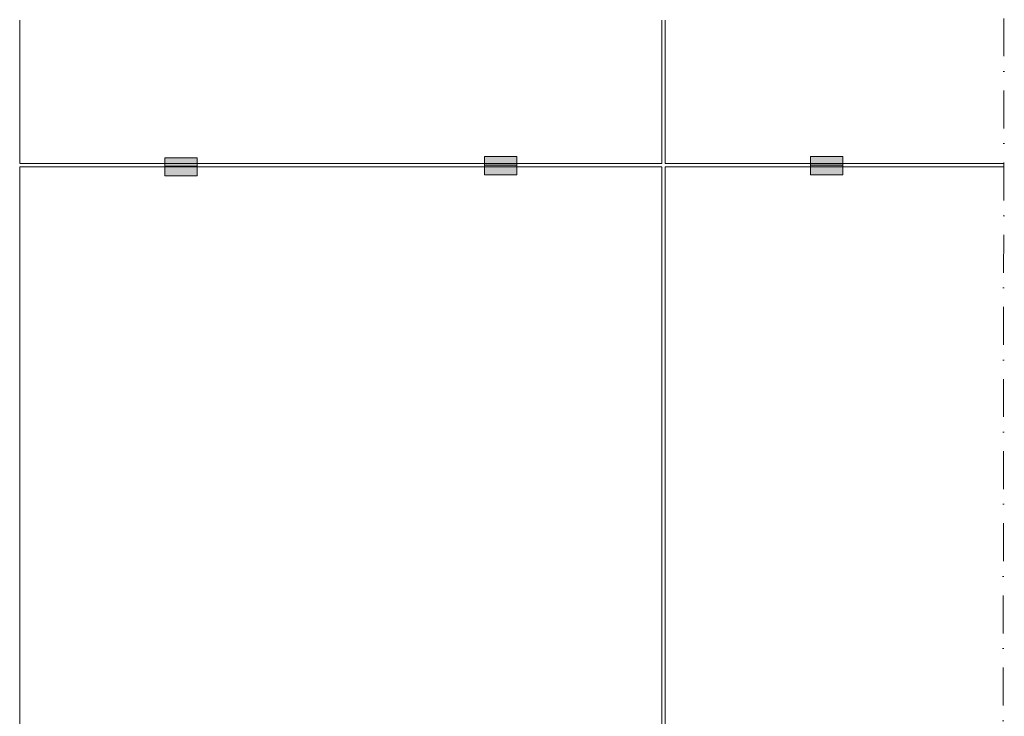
# Model space of a CAD drawing. Header units: millimetres. Extents: x -7814 to 55813, y 465 to 25965.
# Tile 45 of 112: x 33766 to 42917, y 13215 to 19689. Entities that reach past the tile are written whole.
import ezdxf

# ---------------------------------------------------------------- set-up
doc = ezdxf.new("R2010")
doc.units = ezdxf.units.MM
doc.linetypes.add('Dot & Dashed', pattern=[670.277762, 352.777767, -176.388884, 0, -141.111112])
doc.layers.add('2D Drafting - General2', color=251, linetype='Continuous', lineweight=15)
doc.layers.add('2D Drafting - General62', color=9, linetype='Continuous', lineweight=20)

msp = doc.modelspace()

# ---------------------------------------------------------------- hatches: boundary and pattern name
at = {"layer": '2D Drafting - General62', "linetype": 'Continuous'}
for points in [[(35115.54, 18326.78), (35415.54, 18326.78), (35415.54, 18406.78), (35115.54, 18406.78)], [(38385.54, 18338.78), (38085.54, 18338.78), (38085.54, 18418.78), (38385.54, 18418.78)], [(41115.32, 18338.78), (41415.32, 18338.78), (41415.32, 18418.78), (41115.32, 18418.78)], [(35115.54, 18236.78), (35415.54, 18236.78), (35415.54, 18326.78), (35115.54, 18326.78)], [(38385.54, 18248.78), (38085.54, 18248.78), (38085.54, 18338.78), (38385.54, 18338.78)], [(41115.32, 18248.78), (41415.32, 18248.78), (41415.32, 18338.78), (41115.32, 18338.78)]]:
    msp.add_hatch(color=256, dxfattribs=at).paths.add_polyline_path(points, flags=0)

# ---------------------------------------------------------------- linework, layer by layer
at = {"layer": '2D Drafting - General2', "linetype": 'Dot & Dashed'}
msp.add_line((42897.49, 4600.53), (42917.46, 22848.22), dxfattribs=at)
at = {"layer": '2D Drafting - General2', "linetype": 'Continuous'}
for p, q in [((33765.64, 18351.65), (33765.64, 19684.29)), ((39735.64, 19684.29), (39735.64, 18351.65)), ((39765.64, 18351.65), (39765.64, 19684.29)), ((33765.64, 18351.65), (39735.64, 18351.65)), ((33765.64, 18321.65), (39735.64, 18321.65)), ((33765.64, 6351.65), (33765.64, 18321.65)), ((39735.64, 18321.65), (39735.64, 6351.65)), ((39765.64, 18351.65), (42912.59, 18351.65)), ((39765.64, 6351.65), (39765.64, 18321.65)), ((39765.64, 18321.65), (42912.55, 18321.65))]:
    msp.add_line(p, q, dxfattribs=at)
at = {"layer": '2D Drafting - General2', "linetype": 'Continuous', "flags": 128}
for points in [[(35115.54, 18326.78), (35415.54, 18326.78), (35415.54, 18406.78), (35115.54, 18406.78)], [(38385.54, 18338.78), (38085.54, 18338.78), (38085.54, 18418.78), (38385.54, 18418.78)], [(41115.32, 18338.78), (41415.32, 18338.78), (41415.32, 18418.78), (41115.32, 18418.78)], [(35115.54, 18236.78), (35415.54, 18236.78), (35415.54, 18326.78), (35115.54, 18326.78)], [(38385.54, 18248.78), (38085.54, 18248.78), (38085.54, 18338.78), (38385.54, 18338.78)], [(41115.32, 18248.78), (41415.32, 18248.78), (41415.32, 18338.78), (41115.32, 18338.78)]]:
    msp.add_lwpolyline(points, close=True, dxfattribs=at)

doc.saveas('drawing.dxf')
